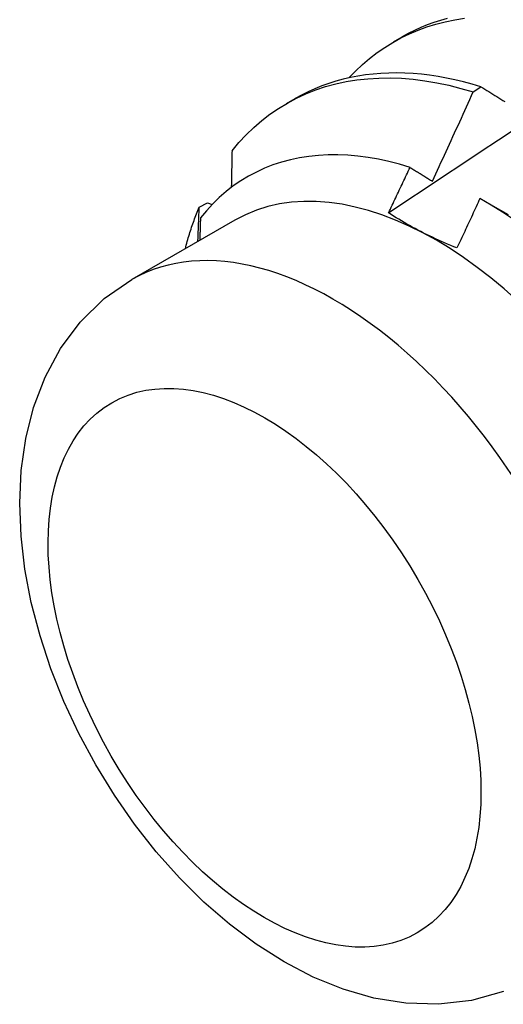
# Model space of a CAD drawing. Header units: inches. Extents: x 19 to 488, y 53 to 228.
# Tile 106 of 124: x 463.626 to 463.783, y 180.305 to 180.626. Entities that reach past the tile are written whole.
import ezdxf

# ---------------------------------------------------------------- set-up
doc = ezdxf.new("R2010")
doc.units = ezdxf.units.IN
doc.header["$MEASUREMENT"] = 0
doc.layers.add('Visible Edges(ANSI)', color=7, linetype='Continuous', lineweight=25)
doc.layers.add('Visible Tangent Edges(ANSI)', color=7, linetype='Continuous', lineweight=25)

msp = doc.modelspace()

# ---------------------------------------------------------------- linework, layer by layer
at = {"layer": 'Visible Edges(ANSI)'}
for p, q in [((463.74745, 180.61845), (463.75023, 180.62005)), ((463.77332, 180.60217), (463.77581, 180.60387)), ((463.71265, 180.59841), (463.71543, 180.60001)), ((463.77651, 180.56696), (463.78465, 180.56225)), ((463.68427, 180.56471), (463.68695, 180.56604)), ((463.68695, 180.56604), (463.6885, 180.56559)), ((463.6958, 180.56042), (463.66239, 180.54118))]:
    msp.add_line(p, q, dxfattribs=at)
at = {"layer": 'Visible Edges(ANSI)', "flags": 128}
for points in [[(463.73288, 180.60673), (463.73505, 180.60897), (463.7373, 180.61109), (463.73964, 180.61309), (463.74207, 180.61495), (463.74458, 180.61668), (463.74717, 180.61828), (463.74983, 180.61975), (463.75258, 180.62108), (463.75539, 180.62227), (463.75828, 180.62332), (463.76123, 180.62424), (463.76424, 180.62501), (463.76732, 180.62565), (463.77046, 180.62614)], [(463.74582, 180.56284), (463.75178, 180.56681), (463.75775, 180.57078), (463.76371, 180.57474), (463.76968, 180.5787), (463.77564, 180.58266), (463.78161, 180.58661), (463.78758, 180.59056), (463.79355, 180.5945), (463.79951, 180.59844), (463.80548, 180.60237), (463.81145, 180.6063), (463.81743, 180.61022), (463.8234, 180.61414), (463.82937, 180.61806), (463.83535, 180.62197), (463.84132, 180.62587)], [(463.76491, 180.62609), (463.7627, 180.62546), (463.76053, 180.62474), (463.75839, 180.62396), (463.75629, 180.62309), (463.75423, 180.62215), (463.75221, 180.62114), (463.75023, 180.62005)], [(463.77581, 180.60387), (463.77299, 180.6047), (463.7702, 180.60545), (463.76741, 180.60612), (463.76465, 180.60669), (463.76191, 180.60719), (463.75918, 180.60759), (463.75648, 180.60791), (463.7538, 180.60814), (463.75115, 180.60828), (463.74852, 180.60834), (463.74593, 180.60831), (463.74336, 180.60819), (463.74083, 180.60799), (463.73832, 180.60769), (463.73586, 180.60731), (463.73342, 180.60684), (463.73103, 180.60629), (463.72868, 180.60565), (463.72636, 180.60492), (463.72409, 180.60411), (463.72186, 180.60321), (463.71967, 180.60223), (463.71753, 180.60116), (463.71543, 180.60001)], [(463.69493, 180.58299), (463.69717, 180.58568), (463.69953, 180.58822), (463.70201, 180.5906), (463.70458, 180.59283), (463.70727, 180.59491), (463.71005, 180.59682), (463.71293, 180.59857), (463.71591, 180.60015), (463.71897, 180.60156), (463.72213, 180.60281), (463.72537, 180.60389), (463.72869, 180.6048), (463.73208, 180.60553), (463.73555, 180.60609), (463.73909, 180.60648), (463.74269, 180.60669), (463.74636, 180.60673), (463.75007, 180.6066), (463.75385, 180.60629), (463.75766, 180.60581), (463.76152, 180.60516), (463.76542, 180.60433), (463.76936, 180.60334), (463.77332, 180.60217)], [(463.76005, 180.57313), (463.76062, 180.57434), (463.76118, 180.57554), (463.76174, 180.57675), (463.7623, 180.57796), (463.76286, 180.57917), (463.76342, 180.58037), (463.76397, 180.58158), (463.76453, 180.58279), (463.76509, 180.584), (463.76564, 180.58521), (463.7662, 180.58642), (463.76675, 180.58763), (463.7673, 180.58884), (463.76785, 180.59005), (463.7684, 180.59126), (463.76895, 180.59247), (463.7695, 180.59368), (463.77005, 180.5949), (463.7706, 180.59611), (463.77114, 180.59732), (463.77169, 180.59853), (463.77223, 180.59975), (463.77278, 180.60096), (463.77332, 180.60217)], [(463.77581, 180.60387), (463.77646, 180.60347), (463.77711, 180.60307), (463.77776, 180.60267), (463.77841, 180.60226), (463.77907, 180.60186), (463.77972, 180.60145), (463.78038, 180.60105), (463.78103, 180.60064), (463.78169, 180.60024), (463.78235, 180.59983), (463.783, 180.59943), (463.78366, 180.59902)], [(463.69493, 180.58299), (463.69492, 180.58249), (463.69491, 180.582), (463.6949, 180.5815), (463.69489, 180.58101), (463.69488, 180.58051), (463.69487, 180.58002), (463.69486, 180.57952), (463.69485, 180.57903), (463.69484, 180.57853), (463.69483, 180.57804), (463.69482, 180.57754), (463.69481, 180.57704), (463.6948, 180.57655), (463.69479, 180.57605), (463.69478, 180.57556), (463.69477, 180.57506), (463.69476, 180.57456), (463.69475, 180.57406), (463.69474, 180.57357), (463.69473, 180.57307), (463.69472, 180.57257), (463.69471, 180.57207), (463.6947, 180.57158), (463.69469, 180.57108)], [(463.75279, 180.57763), (463.74934, 180.57866), (463.74591, 180.57954), (463.74252, 180.58028), (463.73916, 180.58086), (463.73584, 180.5813), (463.73256, 180.58158), (463.72932, 180.58172), (463.72614, 180.5817), (463.723, 180.58153), (463.71991, 180.58121), (463.71689, 180.58073), (463.71394, 180.58011), (463.71105, 180.57933), (463.70824, 180.57841), (463.7055, 180.57733), (463.70284, 180.57611), (463.70026, 180.57474), (463.69777, 180.57323), (463.69535, 180.57157), (463.69303, 180.56977), (463.69079, 180.56782), (463.68865, 180.56574), (463.6866, 180.56352), (463.68466, 180.56117)], [(463.74582, 180.56284), (463.74611, 180.56345), (463.74641, 180.56407), (463.7467, 180.56468), (463.74699, 180.5653), (463.74728, 180.56591), (463.74758, 180.56653), (463.74787, 180.56714), (463.74816, 180.56776), (463.74845, 180.56838), (463.74874, 180.56899), (463.74903, 180.56961), (463.74932, 180.57023), (463.74961, 180.57084), (463.7499, 180.57146), (463.75019, 180.57208), (463.75048, 180.57269), (463.75077, 180.57331), (463.75106, 180.57393), (463.75135, 180.57454), (463.75164, 180.57516), (463.75193, 180.57578), (463.75222, 180.57639), (463.75251, 180.57701), (463.75279, 180.57763)], [(463.75279, 180.57763), (463.75309, 180.57744), (463.75339, 180.57726), (463.7537, 180.57707), (463.754, 180.57688), (463.7543, 180.5767), (463.7546, 180.57651), (463.7549, 180.57632), (463.7552, 180.57614), (463.7555, 180.57595), (463.75581, 180.57576), (463.75611, 180.57558), (463.75641, 180.57539), (463.75671, 180.5752), (463.75702, 180.57501), (463.75732, 180.57483), (463.75762, 180.57464), (463.75793, 180.57445), (463.75823, 180.57426), (463.75853, 180.57407), (463.75884, 180.57389), (463.75914, 180.5737), (463.75944, 180.57351), (463.75975, 180.57332), (463.76005, 180.57313)], [(463.77553, 180.56752), (463.77522, 180.56685), (463.77492, 180.56617), (463.77461, 180.5655), (463.7743, 180.56483), (463.77399, 180.56416), (463.77368, 180.56349), (463.77337, 180.56281), (463.77306, 180.56214), (463.77275, 180.56147), (463.77244, 180.5608), (463.77213, 180.56013), (463.77181, 180.55946), (463.7715, 180.55879), (463.77119, 180.55811), (463.77088, 180.55744), (463.77057, 180.55677), (463.77025, 180.5561), (463.76994, 180.55543), (463.76963, 180.55476), (463.76932, 180.55409), (463.769, 180.55342), (463.76869, 180.55275), (463.76837, 180.55208), (463.76806, 180.55141)], [(463.78647, 180.56066), (463.78284, 180.56308), (463.77919, 180.56537), (463.77553, 180.56752)], [(463.67975, 180.55117), (463.6799, 180.55177), (463.68006, 180.55236), (463.68022, 180.55295), (463.68039, 180.55353), (463.68055, 180.55412), (463.68072, 180.5547), (463.6809, 180.55528), (463.68107, 180.55585), (463.68125, 180.55643), (463.68143, 180.557), (463.68162, 180.55757), (463.6818, 180.55813), (463.68199, 180.55869), (463.68219, 180.55925), (463.68238, 180.55981), (463.68258, 180.56037), (463.68278, 180.56092), (463.68299, 180.56147), (463.68319, 180.56202), (463.6834, 180.56256), (463.68362, 180.5631), (463.68383, 180.56364), (463.68405, 180.56418), (463.68427, 180.56471)], [(463.68383, 180.55352), (463.68385, 180.55399), (463.68387, 180.55446), (463.68389, 180.55493), (463.68391, 180.55539), (463.68393, 180.55586), (463.68394, 180.55633), (463.68396, 180.5568), (463.68398, 180.55726), (463.684, 180.55773), (463.68402, 180.5582), (463.68404, 180.55866), (463.68406, 180.55913), (463.68408, 180.55959), (463.68409, 180.56006), (463.68411, 180.56053), (463.68413, 180.56099), (463.68415, 180.56146), (463.68417, 180.56192), (463.68419, 180.56239), (463.6842, 180.56285), (463.68422, 180.56332), (463.68424, 180.56378), (463.68426, 180.56424), (463.68427, 180.56471)], [(463.68466, 180.56117), (463.68465, 180.56087), (463.68464, 180.56056), (463.68463, 180.56026), (463.68462, 180.55996), (463.68461, 180.55965), (463.6846, 180.55935), (463.68459, 180.55904), (463.68458, 180.55874), (463.68458, 180.55844), (463.68457, 180.55813), (463.68456, 180.55783), (463.68455, 180.55752), (463.68454, 180.55722), (463.68453, 180.55691), (463.68452, 180.55661), (463.68451, 180.55631), (463.6845, 180.556), (463.68449, 180.5557), (463.68448, 180.55539), (463.68447, 180.55509), (463.68446, 180.55478), (463.68445, 180.55448), (463.68444, 180.55417), (463.68443, 180.55387)], [(463.76806, 180.55141), (463.76703, 180.55182), (463.76601, 180.55224), (463.765, 180.55266), (463.76399, 180.55309), (463.763, 180.55353), (463.76201, 180.55397), (463.76103, 180.55442), (463.76006, 180.55487), (463.7591, 180.55533), (463.75815, 180.55579), (463.75721, 180.55626), (463.75628, 180.55674), (463.75535, 180.55722), (463.75444, 180.55771), (463.75353, 180.5582), (463.75264, 180.55869), (463.75175, 180.55919), (463.75088, 180.5597), (463.75001, 180.56021), (463.74915, 180.56073), (463.74831, 180.56125), (463.74747, 180.56177), (463.74664, 180.5623), (463.74582, 180.56284)], [(463.78321, 180.3095), (463.77273, 180.30657), (463.76206, 180.30534), (463.75146, 180.30567), (463.74107, 180.30737), (463.73101, 180.31026), (463.72127, 180.31422), (463.71187, 180.31912), (463.70281, 180.32486), (463.69411, 180.33139), (463.68577, 180.33862), (463.67783, 180.3465), (463.67031, 180.35496), (463.66324, 180.36395), (463.65667, 180.37339), (463.65063, 180.38323), (463.64515, 180.3934), (463.64028, 180.40383), (463.63605, 180.41445), (463.63251, 180.4252), (463.62968, 180.43603), (463.62761, 180.44687), (463.62634, 180.45767), (463.6259, 180.46839), (463.62639, 180.47897), (463.62786, 180.48938), (463.63041, 180.49955), (463.63415, 180.50939), (463.63919, 180.51872), (463.6456, 180.52732), (463.6534, 180.53492), (463.66239, 180.54118)]]:
    msp.add_lwpolyline(points, dxfattribs=at)
at = {"layer": 'Visible Edges(ANSI)'}
msp.add_ellipse((463.76117, 180.4469), major_axis=(-0.06537, 0.11352), ratio=0.578093, start_param=3.141593, end_param=6.283185, dxfattribs=at)
at = {"layer": 'Visible Tangent Edges(ANSI)'}
msp.add_ellipse((463.72777, 180.42766), major_axis=(0.06537, -0.11352), ratio=0.578093, start_param=0, end_param=3.141593, dxfattribs=at)
msp.add_ellipse((463.7055, 180.41483), major_axis=(-0.04966, 0.08623), ratio=0.578093, dxfattribs=at)

doc.saveas('drawing.dxf')
